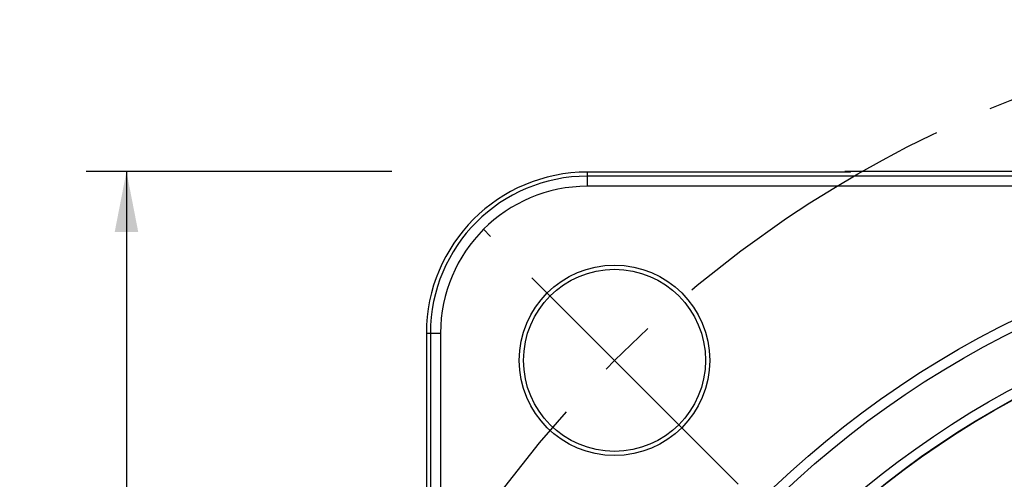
# Model space of a CAD drawing. Extents: x -75 to 555, y -102 to 343.
# Tile 22 of 24: x 322 to 352, y 224 to 238. Entities that reach past the tile are written whole.
import ezdxf
from ezdxf.enums import TextEntityAlignment as Align

# ---------------------------------------------------------------- set-up
doc = ezdxf.new("R2010")
doc.units = 0
doc.header["$LTSCALE"] = 23.1
doc.header["$MEASUREMENT"] = 0
doc.linetypes.add('CENTER', pattern=[0.6, 0.375, -0.075, 0.075, -0.075])
doc.layers.get('0').update_dxf_attribs({"linetype": 'CONTINUOUS'})
doc.layers.add('DEFAULT_1', color=7, linetype='CENTER')
doc.styles.add('TEXTSTYLE_0', font='txt', dxfattribs={"width": 0.8})
doc.dimstyles.new('DIMSTYLE_3', dxfattribs={"dimtxt": 2.5, "dimasz": 0.18, "dimexe": 0.18, "dimexo": 0.0625, "dimgap": 0.09, "dimtad": 0, "dimtih": 1, "dimtoh": 1, "dimdec": 4, "dimlfac": 1.666667, "dimzin": 0, "dimdsep": 46, "dimtxsty": 'Standard', "dimcen": 0.09, "dimadec": 0, "dimazin": 0, "dimtp": 1e-05, "dimtm": 1e-05, "dimtfac": 1, "dimtdec": 4, "dimtofl": 0, "dimtmove": 0, "dimatfit": 0, "dimfxl": 0, "dimtolj": 1, "dimtzin": 0, "dimarcsym": 0})

# ---------------------------------------------------------------- blocks, each defined once
blk = doc.blocks.new('*D7')
at = {"color": 7, "linetype": 'Continuous'}
for p, q in [((333.417, 233.576), (324.337, 233.576)), ((325.537, 233.576), (325.537, 203.576)), ((325.537, 173.576), (325.537, 203.576)), ((333.417, 173.576), (324.337, 173.576))]:
    blk.add_line(p, q, dxfattribs=at)
for points in [[(325.887, 231.776), (325.537, 233.576), (325.187, 231.776)], [(325.187, 175.376), (325.537, 173.576), (325.887, 175.376)]]:
    blk.add_solid(points, dxfattribs=at)
at = {"color": 7, "linetype": 'Continuous', "style": 'TEXTSTYLE_0', "width": 1.2}
blk.add_text('100', height=2.5, rotation=90, dxfattribs=at).set_placement((324.912, 201.996), (324.912, 207.996), align=Align.FIT)

msp = doc.modelspace()

# ---------------------------------------------------------------- linework, layer by layer
at = {"color": 7, "linetype": 'Continuous'}
for p, q in [((339.217326, 233.134708), (339.217326, 233.555194)), ((347.018423, 233.555194), (339.217326, 233.555194)), ((347.039369, 233.57614), (347.018423, 233.555194)), ((381.795283, 233.57614), (347.039369, 233.57614)), ((377.854442, 233.434662), (339.217326, 233.434662)), ((378.031328, 233.134708), (339.217326, 233.134708)), ((334.438272, 228.77614), (334.438272, 220.975043)), ((334.438272, 228.77614), (334.858758, 228.77614)), ((334.558803, 228.77614), (334.558803, 223.739024)), ((334.858758, 228.77614), (334.858758, 223.562138))]:
    msp.add_line(p, q, dxfattribs=at)
for centre, radius in [((364.417326, 203.57614), 28.5), ((364.417326, 203.57614), 28.2), ((340.022142, 227.971324), 2.825676), ((340.022142, 227.971324), 2.7), ((364.417326, 203.57614), 26.7), ((364.417326, 203.57614), 26.410659), ((364.417326, 203.57614), 26.4), ((364.417326, 203.57614), 24.020946), ((364.417326, 203.57614), 23.71571), ((364.417326, 203.57614), 23.7)]:
    msp.add_circle(centre, radius, dxfattribs=at)
for centre, radius, end in [((339.217326, 228.77614), 4.779054, 180), ((347.017326, 231.17614), 2.4, 93.8420003), ((339.217326, 228.77614), 4.658523, 180), ((339.217326, 228.77614), 4.358568, 180)]:
    msp.add_arc(centre, radius, 90, end, dxfattribs=at)
for points in [[(347.016038, 233.576025), (346.879353, 233.570765)], [(347.039369, 233.57614), (347.016038, 233.576025)]]:
    msp.add_spline(points, degree=3, dxfattribs=at)
at = {"layer": 'DEFAULT_1', "color": 7, "linetype": 'CENTER'}
msp.add_line((392.699299, 175.294166), (336.135353, 231.858113), dxfattribs=at)
msp.add_circle((364.417326, 203.57614), 34.5, dxfattribs=at)

# ---------------------------------------------------------------- dimensions: what is measured, and where the dimension line sits
at = {"color": 7, "linetype": 'Continuous'}
dim = msp.add_linear_dim(base=(325.537034, 233.57614), p1=(333.417326, 173.57614), p2=(333.417326, 233.57614), angle=90, dimstyle='DIMSTYLE_3', dxfattribs=at)
dim.commit()
dim.dimension.update_dxf_attribs({"geometry": '*D7', "text_midpoint": (323.662034, 204.995661)})

doc.saveas('drawing.dxf')
